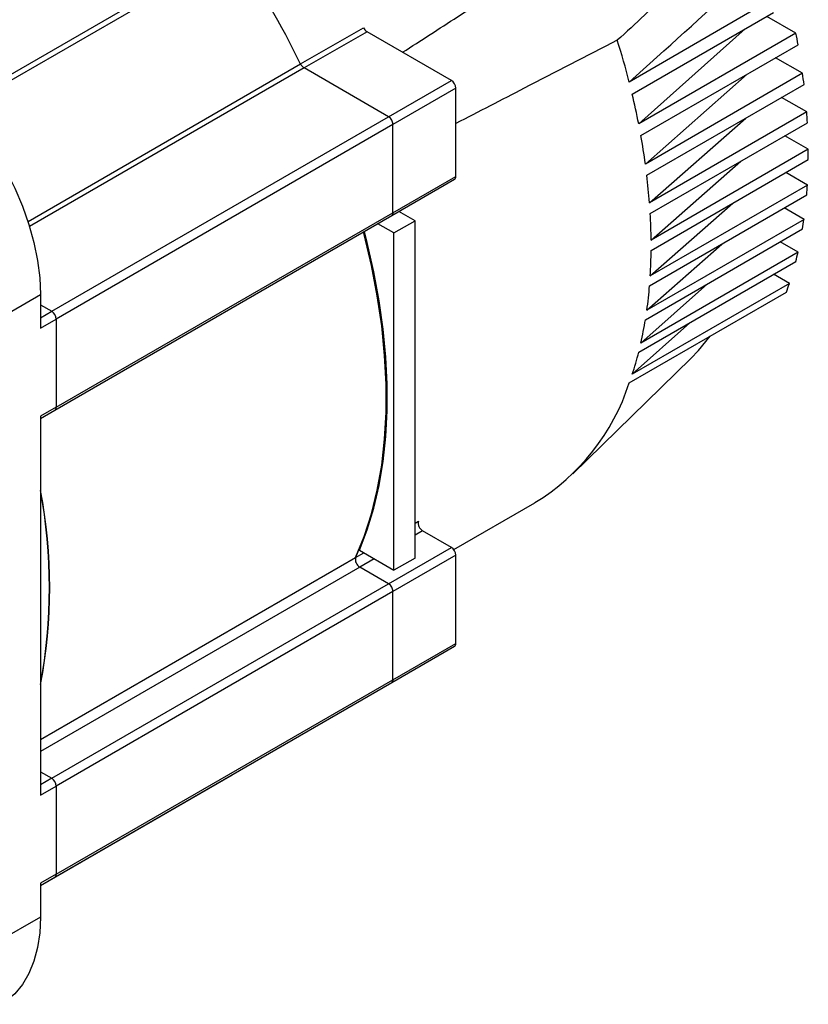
# Model space of a CAD drawing. Header units: millimetres. Extents: x 32176 to 33823, y 9936 to 11145.
# Tile 41 of 43: x 33523 to 33648, y 10868 to 11023. Entities that reach past the tile are written whole.
import ezdxf

# ---------------------------------------------------------------- set-up
doc = ezdxf.new("R2010")
doc.units = ezdxf.units.MM

msp = doc.modelspace()

# ---------------------------------------------------------------- linework, layer by layer
at = {"color": 7, "linetype": 'Continuous', "lineweight": 25}
for p, q in [((33513.89, 11010.08), (33557.13, 11035.04)), ((33557.4, 11034.25), (33514.46, 11009.46)), ((33641.71, 11026.45), (33619.44, 11013.59)), ((33619.91, 11011.68), (33642.18, 11024.54)), ((33645.68, 11021.3), (33641.12, 11023.93)), ((33567.69, 11016.43), (33577.59, 11022.14)), ((33578.14, 11021.51), (33568.24, 11015.8)), ((33591.43, 11013.84), (33578.14, 11021.51)), ((33620.93, 11007.01), (33637.7, 11021.95)), ((33645.68, 11021.3), (33620.93, 11007.01)), ((33621.27, 11005.18), (33646.02, 11019.47)), ((33646.74, 11014.97), (33642.49, 11017.42)), ((33524.75, 10991.64), (33567.69, 11016.43)), ((33568.24, 11015.8), (33525, 10990.83)), ((33581.53, 11008.13), (33568.24, 11015.8)), ((33646.74, 11014.97), (33621.99, 11000.68)), ((33621.99, 11000.68), (33638.01, 11014.84)), ((33581.53, 11008.13), (33591.43, 11013.84)), ((33622.21, 10998.92), (33646.96, 11013.21)), ((33592.13, 11012.62), (33582.23, 11006.9)), ((33592.13, 10998.74), (33592.13, 11012.62)), ((33647.38, 11008.88), (33643.43, 11011.17)), ((33528.49, 10977.51), (33581.53, 11008.13)), ((33647.38, 11008.88), (33622.64, 10994.59)), ((33582.23, 11006.9), (33529.2, 10976.29)), ((33582.23, 10993.02), (33582.23, 11006.9)), ((33622.64, 10994.59), (33637.78, 11007.91)), ((33622.75, 10992.9), (33647.5, 11007.18)), ((33647.64, 11003.02), (33643.96, 11005.14)), ((33647.64, 11003.02), (33622.89, 10988.73)), ((33622.89, 10987.1), (33647.64, 11001.39)), ((33622.89, 10988.73), (33637.03, 11001.14)), ((33647.5, 10997.38), (33644.1, 10999.35)), ((33582.03, 10992.56), (33591.93, 10998.28)), ((33582.23, 10993.02), (33592.13, 10998.74)), ((33647.5, 10997.38), (33622.75, 10983.1)), ((33622.64, 10981.53), (33647.38, 10995.82)), ((33622.75, 10983.1), (33635.77, 10994.54)), ((33529.2, 10962.41), (33582.23, 10993.02)), ((33585.7, 10991.76), (33583.16, 10993.22)), ((33646.96, 10991.98), (33643.85, 10993.78)), ((33528.99, 10961.95), (33582.03, 10992.56)), ((33582.37, 10989.84), (33579.84, 10991.3)), ((33582.37, 10989.84), (33585.7, 10991.76)), ((33585.7, 10938.68), (33585.7, 10991.76)), ((33646.96, 10991.98), (33622.21, 10977.69)), ((33582.37, 10936.76), (33582.37, 10989.84)), ((33621.99, 10976.19), (33646.74, 10990.48)), ((33622.21, 10977.69), (33634.01, 10988.1)), ((33646.02, 10986.8), (33643.2, 10988.43)), ((33646.02, 10986.8), (33621.27, 10972.52)), ((33620.93, 10971.08), (33645.68, 10985.37)), ((33644.66, 10981.88), (33642.14, 10983.33)), ((33644.66, 10981.88), (33619.91, 10967.59)), ((33621.27, 10972.52), (33631.75, 10981.82)), ((33619.44, 10966.23), (33644.19, 10980.52)), ((33514.35, 10973.02), (33526.73, 10980.17)), ((33526.73, 10980.17), (33526.73, 10974.86)), ((33526.73, 10978.53), (33528.49, 10977.51)), ((33526.73, 10976.49), (33528.49, 10977.51)), ((33526.73, 10974.86), (33529.2, 10976.29)), ((33529.2, 10976.29), (33529.2, 10962.41)), ((33619.91, 10967.59), (33628.96, 10975.72)), ((33610.54, 10951.94), (33629.13, 10970.1)), ((33529.2, 10962.41), (33526.73, 10960.98)), ((33526.73, 10960.64), (33528.99, 10961.95)), ((33526.73, 10960.98), (33526.73, 10901.37)), ((33591.79, 10940.02), (33604.56, 10947.39)), ((33585.7, 10944.17), (33586.24, 10944.48)), ((33586.89, 10942.97), (33585.7, 10942.29)), ((33591.43, 10940.35), (33586.89, 10942.97)), ((33581.53, 10934.64), (33591.43, 10940.35)), ((33526.73, 10910.13), (33576.34, 10938.77)), ((33576.34, 10938.77), (33577.62, 10939.51)), ((33576.94, 10939.9), (33582.37, 10936.76)), ((33579.25, 10938.56), (33576.99, 10937.26)), ((33592.13, 10939.13), (33582.23, 10933.41)), ((33585.7, 10938.68), (33582.37, 10936.76)), ((33592.13, 10925.25), (33592.13, 10939.13)), ((33576.99, 10937.26), (33526.73, 10908.24)), ((33581.53, 10934.64), (33576.99, 10937.26)), ((33528.49, 10904.02), (33581.53, 10934.64)), ((33582.23, 10933.41), (33529.2, 10902.8)), ((33582.23, 10919.53), (33582.23, 10933.41)), ((33582.03, 10919.07), (33591.93, 10924.79)), ((33582.23, 10919.53), (33592.13, 10925.25)), ((33528.99, 10888.46), (33582.03, 10919.07)), ((33529.2, 10888.92), (33582.23, 10919.53)), ((33556.92, 10904.58), (33566.82, 10910.29)), ((33566.87, 10910.32), (33566.82, 10910.29)), ((33526.73, 10905.04), (33528.49, 10904.02)), ((33526.73, 10887.15), (33556.92, 10904.58)), ((33556.97, 10904.61), (33556.92, 10904.58)), ((33528.49, 10904.02), (33526.73, 10903)), ((33526.73, 10901.37), (33529.2, 10902.8)), ((33529.2, 10902.8), (33529.2, 10888.92)), ((33529.2, 10888.92), (33526.73, 10887.49)), ((33526.73, 10887.15), (33528.99, 10888.46)), ((33526.73, 10887.49), (33526.73, 10882.18)), ((33526.73, 10882.18), (33514.35, 10875.04))]:
    msp.add_line(p, q, dxfattribs=at)
at = {"color": 7, "linetype": 'Continuous', "lineweight": 25, "flags": 128}
for points in [[(33505.51, 11016.91), (33507.73, 11015.49), (33509.92, 11013.83), (33512.07, 11011.92), (33514.14, 11009.81), (33516.12, 11007.5), (33517.98, 11005.03), (33519.71, 11002.42), (33521.28, 10999.7), (33522.67, 10996.9), (33523.88, 10994.05), (33524.89, 10991.19), (33525.69, 10988.33), (33526.26, 10985.53), (33526.61, 10982.79), (33526.73, 10980.17)], [(33576.34, 10938.77), (33577.7, 10942.09), (33578.84, 10945.63), (33579.76, 10949.36), (33580.45, 10953.29), (33580.91, 10957.39), (33581.14, 10961.65), (33581.14, 10966.05), (33580.91, 10970.57), (33580.45, 10975.2), (33579.76, 10979.93), (33578.84, 10984.73), (33577.7, 10989.58), (33577.59, 10990)], [(33577.59, 10990), (33577.7, 10989.58), (33578.84, 10984.73), (33579.76, 10979.93), (33580.45, 10975.2), (33580.91, 10970.57), (33581.14, 10966.05), (33581.14, 10961.65), (33580.91, 10957.39), (33580.45, 10953.29), (33579.76, 10949.36), (33578.84, 10945.63), (33577.7, 10942.09), (33576.34, 10938.77)], [(33576.94, 10939.9), (33578.17, 10943.12), (33579.21, 10946.53), (33580.04, 10950.12), (33580.66, 10953.87), (33581.08, 10957.78), (33581.29, 10961.84), (33581.29, 10966.02), (33581.08, 10970.31), (33580.66, 10974.7), (33580.04, 10979.18), (33579.21, 10983.73), (33578.17, 10988.33), (33577.73, 10990.08)], [(33629.13, 10970.1), (33630.32, 10971.33), (33632.19, 10973.59)], [(33556.92, 10904.58), (33556.92, 10904.58), (33556.97, 10904.61)], [(33526.73, 10882.18), (33526.61, 10879.69), (33526.26, 10877.36), (33525.69, 10875.21), (33524.89, 10873.28), (33523.88, 10871.57), (33522.67, 10870.12), (33521.28, 10868.94), (33520.51, 10868.45)]]:
    msp.add_lwpolyline(points, dxfattribs=at)
at = {"color": 7, "linetype": 'Continuous', "lineweight": 25}
for centre, radius, start, end in [((33430.45, 10949.07), 152.87, 26.1412, 33.8588), ((33578.94, 11022.77), 1.49, 204.9831, 237.7074), ((33533.93, 10999.28), 113.9, 10.2071, 11.1452), ((33494, 10981.44), 129.49, 14.3751, 17.4103), ((33569.04, 11017.06), 1.49, 204.9831, 237.7074), ((33543.96, 11000.87), 103.74, 6.8289, 7.8111), ((33590.6, 11012.55), 1.54, 2.6055, 57.3945), ((33504.31, 10984.02), 118.86, 11.1548, 13.4595), ((33580.7, 11006.83), 1.54, 2.6055, 57.3945), ((33554.14, 11001.87), 93.51, 3.26, 4.3027), ((33514.16, 10985.87), 108.84, 7.8224, 10.2182), ((33564.19, 11002.2), 83.45, 359.4393, 0.5607), ((33524.3, 10987.17), 98.61, 4.3159, 6.842), ((33591.66, 10998.68), 0.48, 304.0564, 7.2558), ((33573.86, 11001.87), 73.78, 355.2967, 356.5178), ((33581.74, 10992.97), 0.493, 305.0133, 6.2988), ((33581.76, 10992.96), 0.48, 304.0564, 7.2558), ((33534.46, 10987.84), 88.43, 0.5761, 3.2754), ((33582.89, 11000.87), 64.68, 350.7499, 352.0957), ((33544.35, 10987.84), 78.54, 356.5359, 359.4573), ((33591.09, 10999.28), 56.33, 345.7017, 347.2017), ((33598.26, 10997.2), 48.86, 340.0371, 341.726), ((33553.73, 10987.17), 69.14, 352.1168, 355.3177), ((33527.66, 10976.22), 1.54, 2.6055, 57.3945), ((33562.37, 10985.87), 60.39, 347.2263, 350.7745), ((33570.08, 10984.02), 52.47, 341.7543, 345.73), ((33586.64, 10976.84), 34.47, 301.3209, 342.0676), ((33528.72, 10962.35), 0.48, 304.0564, 7.2558), ((33528.71, 10962.35), 0.493, 305.0133, 6.2988), ((33446.43, 10934.03), 81.74, 349.2287, 10.7713), ((33443.9, 10934.03), 84.22, 349.55, 10.45), ((33587.59, 10944.17), 1.39, 167.0403, 239.754), ((33590.6, 10939.06), 1.54, 2.6055, 57.3945), ((33577.69, 10938.45), 1.39, 167.0403, 239.754), ((33580.7, 10933.34), 1.54, 2.6055, 57.3945), ((33591.64, 10925.19), 0.493, 305.0133, 6.2988), ((33581.74, 10919.48), 0.493, 305.0133, 6.2988), ((33581.76, 10919.47), 0.48, 304.0564, 7.2558), ((33527.66, 10902.73), 1.54, 2.6055, 57.3945), ((33528.72, 10888.86), 0.48, 304.0564, 7.2558), ((33528.71, 10888.86), 0.493, 305.0133, 6.2988)]:
    msp.add_arc(centre, radius, start, end, dxfattribs=at)
for points, knots in [([(33611.47, 11036.14), (33613.09, 11036.97), (33614.74, 11037.75), (33618.07, 11039.19), (33619.75, 11039.84), (33622.33, 11040.67), (33623.19, 11040.93), (33624.94, 11041.35), (33625.83, 11041.53), (33627.17, 11041.68), (33627.63, 11041.72), (33628.53, 11041.73), (33628.99, 11041.71), (33629.68, 11041.6), (33629.91, 11041.55), (33630.36, 11041.42), (33630.59, 11041.33), (33631.04, 11041.09), (33631.26, 11040.94), (33631.56, 11040.63), (33631.65, 11040.51), (33631.82, 11040.24), (33631.9, 11040.1), (33632.01, 11039.78), (33632.05, 11039.61), (33632.11, 11039.28), (33632.12, 11039.1), (33632.12, 11038.6), (33632.08, 11038.27), (33631.95, 11037.65), (33631.87, 11037.36), (33631.67, 11036.79), (33631.57, 11036.52), (33631.34, 11035.99), (33631.21, 11035.73), (33630.96, 11035.22), (33630.83, 11034.98), (33630.42, 11034.26), (33630.13, 11033.8), (33629.25, 11032.46), (33628.62, 11031.62), (33627.34, 11030), (33626.68, 11029.21), (33624.66, 11026.94), (33623.27, 11025.51), (33620.45, 11022.77), (33619.01, 11021.46), (33617.56, 11020.18)], [0, 0, 0, 0, 0.125, 0.125, 0.25, 0.25, 0.3125, 0.3125, 0.375, 0.375, 0.40625, 0.40625, 0.4375, 0.4375, 0.453125, 0.453125, 0.46875, 0.46875, 0.484375, 0.484375, 0.492188, 0.492188, 0.5, 0.5, 0.507813, 0.507813, 0.515625, 0.515625, 0.53125, 0.53125, 0.546875, 0.546875, 0.5625, 0.5625, 0.578125, 0.578125, 0.59375, 0.59375, 0.625, 0.625, 0.6875, 0.6875, 0.75, 0.75, 0.875, 0.875, 1, 1, 1, 1]), ([(33583.75, 11018.27), (33586.63, 11020.13), (33595.86, 11026.1), (33605.1, 11032.05), (33611.47, 11036.14)], [0, 0, 0, 0, 0.3116385, 1, 1, 1, 1]), ([(33617.56, 11020.18), (33612.67, 11017.65), (33604.2, 11013.27), (33595.72, 11008.91), (33592.13, 11007.07)], [0, 0, 0, 0, 0.577269, 1, 1, 1, 1])]:
    msp.add_open_spline(points, degree=3, knots=knots, dxfattribs=at)
msp.add_open_spline([(33619.44, 11013.59), (33625.24, 11018.81), (33631.04, 11024.04), (33636.82, 11029.27)], degree=3, dxfattribs=at)

doc.saveas('drawing.dxf')
